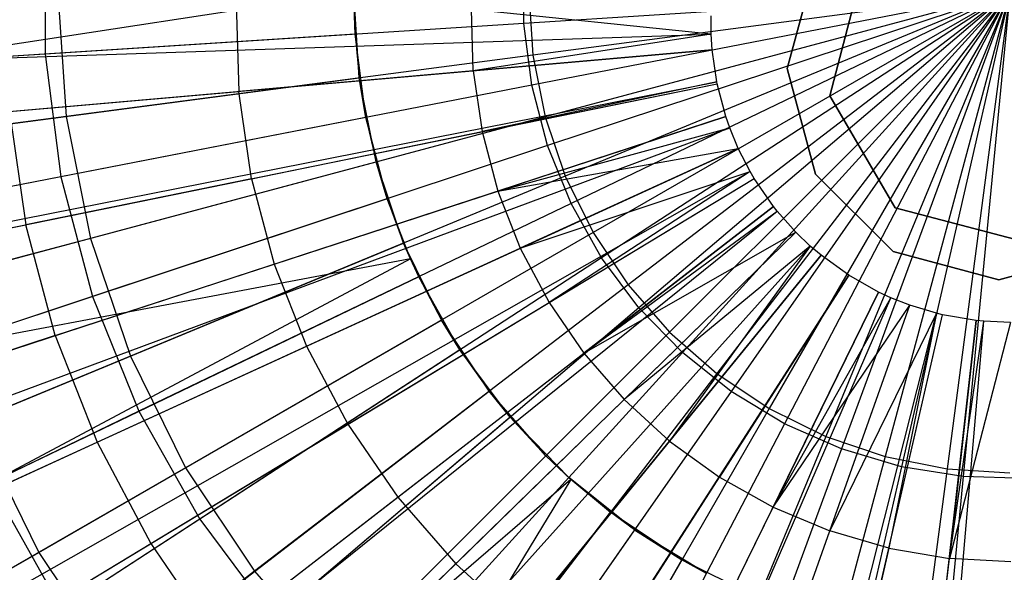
# Model space of a CAD drawing. Extents: x 0.2 to 40.1, y -6.7 to 6.7.
# Tile 9 of 256: x 1.968 to 2.558, y -3.728 to -3.396. Entities that reach past the tile are written whole.
import ezdxf

# ---------------------------------------------------------------- set-up
doc = ezdxf.new("R2010")
doc.units = 0
doc.header["$MEASUREMENT"] = 0
doc.layers.get('0').update_dxf_attribs({"color": 13, "linetype": 'CONTINUOUS'})

# ---------------------------------------------------------------- blocks, each defined once
blk = doc.blocks.new('SNOWBALL_XIV_PM3_STL')
at = {"color": 0}
for p, q in [((1.98329, -3.34237, 4.85734), (1.98329, -3.41662, 4.85734)), ((1.98329, -3.34237, 4.85734), (1.98329, -3.41662, 4.85734)), ((2.27022, -3.3982, 4.80327), (2.27022, -3.36079, 4.80327)), ((2.27022, -3.3982, 4.80327), (2.27022, -3.36079, 4.80327)), ((2.44518, -3.36181, 50.87138), (2.4282, -3.4252, 50.87138)), ((2.4282, -3.4252, 50.91075), (2.44518, -3.36181, 50.91075)), ((2.4282, -3.4252, 50.91075), (2.44518, -3.36181, 50.91075)), ((2.44518, -3.36181, 50.87138), (2.4282, -3.4252, 50.87138)), ((2.4734, -3.36632, 9.42828), (2.45363, -3.4416, 9.42828)), ((2.45363, -3.4416, 51.57252), (2.4734, -3.36632, 51.57252)), ((2.4734, -3.36632, 9.42828), (2.45363, -3.4416, 9.42828)), ((2.45363, -3.4416, 51.57252), (2.4734, -3.36632, 51.57252)), ((2.16826, -3.37949, 9.47658), (1.88475, -3.42295, 9.41009)), ((2.16826, -3.37949, 9.47658), (1.88475, -3.42295, 9.41009)), ((1.99094, -3.37949, 4.924), (1.99582, -3.45398, 4.924)), ((1.99094, -3.37949, 4.924), (1.99582, -3.45398, 4.924)), ((2.16907, -3.4047, 9.47658), (2.16826, -3.37949, 9.47658)), ((2.16826, -3.37949, 9.41227), (2.16907, -3.4047, 9.47658)), ((2.17162, -3.43084, 9.41227), (2.16826, -3.37949, 9.41227)), ((2.16907, -3.4047, 9.47658), (2.16826, -3.37949, 9.47658)), ((2.16826, -3.37949, 9.41227), (2.16907, -3.4047, 9.47658)), ((2.17162, -3.43084, 9.41227), (2.16826, -3.37949, 9.41227)), ((2.56161, -3.37949, 4.78515), (2.27022, -3.3982, 4.80327)), ((2.56161, -3.37949, 4.78515), (2.27022, -3.3982, 4.80327)), ((2.27316, -3.37949, 4.8564), (2.27563, -3.41714, 4.8564)), ((2.27316, -3.37949, 4.8564), (2.27563, -3.41714, 4.8564)), ((2.56161, -3.37949, 4.78515), (2.275, -3.43531, 4.80327)), ((2.56161, -3.37949, 4.78515), (2.275, -3.43531, 4.80327)), ((2.56161, -3.37949, 4.82452), (2.27563, -3.41714, 4.8564)), ((2.56161, -3.37949, 4.82452), (2.27563, -3.41714, 4.8564)), ((2.56161, -3.37949, 4.82452), (2.28299, -3.45415, 4.8564)), ((2.56161, -3.37949, 4.82452), (2.28299, -3.45415, 4.8564)), ((2.56161, -3.37949, 4.78515), (2.28449, -3.47151, 4.80327)), ((2.56161, -3.37949, 4.78515), (2.28449, -3.47151, 4.80327)), ((2.56161, -3.37949, 4.82452), (2.29512, -3.48988, 4.8564)), ((2.56161, -3.37949, 4.82452), (2.29512, -3.48988, 4.8564)), ((2.56161, -3.37949, 4.78515), (2.29853, -3.50619, 4.80327)), ((2.56161, -3.37949, 4.78515), (2.29853, -3.50619, 4.80327)), ((2.56161, -3.37949, 4.82452), (2.31181, -3.52372, 4.8564)), ((2.56161, -3.37949, 4.82452), (2.31181, -3.52372, 4.8564)), ((2.56161, -3.37949, 4.78515), (2.31689, -3.53879, 4.80327)), ((2.56161, -3.37949, 4.78515), (2.31689, -3.53879, 4.80327)), ((2.56161, -3.37949, 4.82452), (2.33277, -3.55509, 4.8564)), ((2.56161, -3.37949, 4.82452), (2.33277, -3.55509, 4.8564)), ((2.56161, -3.37949, 4.78515), (2.33927, -3.56878, 4.80327)), ((2.56161, -3.37949, 4.78515), (2.33927, -3.56878, 4.80327)), ((2.56161, -3.37949, 4.82452), (2.35765, -3.58346, 4.8564)), ((2.56161, -3.37949, 4.82452), (2.35765, -3.58346, 4.8564)), ((2.56161, -3.37949, 4.78515), (2.3653, -3.59565, 4.80327)), ((2.56161, -3.37949, 4.78515), (2.3653, -3.59565, 4.80327)), ((2.56161, -3.37949, 4.82452), (2.38602, -3.60834, 4.8564)), ((2.56161, -3.37949, 4.82452), (2.38602, -3.60834, 4.8564)), ((2.56161, -3.37949, 4.78515), (2.39456, -3.61898, 4.80327)), ((2.56161, -3.37949, 4.78515), (2.39456, -3.61898, 4.80327)), ((2.56161, -3.37949, 4.82452), (2.41739, -3.6293, 4.8564)), ((2.56161, -3.37949, 4.82452), (2.41739, -3.6293, 4.8564)), ((2.56161, -3.37949, 4.78515), (2.42655, -3.63838, 4.80327)), ((2.56161, -3.37949, 4.78515), (2.42655, -3.63838, 4.80327)), ((2.56161, -3.37949, 4.82452), (2.45123, -3.64599, 4.8564)), ((2.56161, -3.37949, 4.82452), (2.45123, -3.64599, 4.8564)), ((2.56161, -3.37949, 4.78515), (2.46077, -3.65352, 4.80327)), ((2.56161, -3.37949, 4.78515), (2.46077, -3.65352, 4.80327)), ((2.56161, -3.37949, 4.82452), (2.48696, -3.65812, 4.8564)), ((2.56161, -3.37949, 4.82452), (2.48696, -3.65812, 4.8564)), ((2.56161, -3.37949, 4.78515), (2.49664, -3.66417, 4.80327)), ((2.56161, -3.37949, 4.78515), (2.49664, -3.66417, 4.80327)), ((2.56161, -3.37949, 4.82452), (2.52396, -3.66548, 4.8564)), ((2.56161, -3.37949, 4.82452), (2.52396, -3.66548, 4.8564)), ((2.56161, -3.37949, 4.78515), (2.53357, -3.67014, 4.80327)), ((2.56161, -3.37949, 4.78515), (2.53357, -3.67014, 4.80327)), ((2.09783, -3.38601, 9.51959), (2.09943, -3.43896, 9.51959)), ((2.09783, -3.38601, 9.51959), (2.09943, -3.43896, 9.51959)), ((2.23995, -3.42665, 9.5538), (2.23884, -3.3898, 9.5538)), ((2.23995, -3.42665, 9.5538), (2.23884, -3.3898, 9.5538)), ((2.38258, -3.40455, 9.58026), (2.23884, -3.3898, 9.5538)), ((2.38258, -3.40455, 9.58026), (2.23884, -3.3898, 9.5538)), ((2.38258, -3.40455, 9.58026), (2.38254, -3.39366, 9.58026)), ((2.38258, -3.40455, 9.58026), (2.38254, -3.39366, 9.58026)), ((2.27022, -3.3982, 4.80327), (1.98329, -3.41662, 4.85734)), ((2.27022, -3.3982, 4.80327), (1.98329, -3.41662, 4.85734)), ((2.275, -3.43531, 4.80327), (2.27022, -3.3982, 4.80327)), ((2.275, -3.43531, 4.80327), (2.27022, -3.3982, 4.80327)), ((1.67629, -3.42851, 9.36372), (2.38258, -3.40455, 9.58026)), ((1.67629, -3.42851, 9.36372), (2.38258, -3.40455, 9.58026)), ((2.16907, -3.4047, 9.47658), (1.88475, -3.42295, 9.41009)), ((2.16907, -3.4047, 9.47658), (1.88475, -3.42295, 9.41009)), ((2.17551, -3.45469, 9.47658), (2.16907, -3.4047, 9.47658)), ((2.16907, -3.4047, 9.47658), (2.17162, -3.43084, 9.41227)), ((2.17551, -3.45469, 9.47658), (2.16907, -3.4047, 9.47658)), ((2.16907, -3.4047, 9.47658), (2.17162, -3.43084, 9.41227)), ((2.38258, -3.40455, 9.58026), (2.23995, -3.42665, 9.5538)), ((2.38258, -3.40455, 9.58026), (2.23995, -3.42665, 9.5538)), ((2.38316, -3.41411, 9.58026), (2.38258, -3.40455, 9.58026)), ((2.38316, -3.41411, 9.58026), (2.38258, -3.40455, 9.58026)), ((1.67916, -3.47577, 9.36372), (2.38316, -3.41411, 9.58026)), ((1.67916, -3.47577, 9.36372), (2.38316, -3.41411, 9.58026)), ((1.98329, -3.41662, 4.85734), (1.70523, -3.43448, 4.94654)), ((1.98329, -3.41662, 4.85734), (1.70523, -3.43448, 4.94654)), ((1.98329, -3.41662, 4.85734), (1.99278, -3.49027, 4.85734)), ((1.98329, -3.41662, 4.85734), (1.99278, -3.49027, 4.85734)), ((2.27563, -3.41714, 4.8564), (1.99582, -3.45398, 4.924)), ((2.27563, -3.41714, 4.8564), (1.99582, -3.45398, 4.924)), ((2.38316, -3.41411, 9.58026), (2.23995, -3.42665, 9.5538)), ((2.38316, -3.41411, 9.58026), (2.23995, -3.42665, 9.5538)), ((2.27563, -3.41714, 4.8564), (2.28299, -3.45415, 4.8564)), ((2.27563, -3.41714, 4.8564), (2.28299, -3.45415, 4.8564)), ((2.38587, -3.43319, 9.58026), (2.38316, -3.41411, 9.58026)), ((2.38587, -3.43319, 9.58026), (2.38316, -3.41411, 9.58026)), ((2.23995, -3.42665, 9.5538), (2.09943, -3.43896, 9.51959)), ((2.23995, -3.42665, 9.5538), (2.09943, -3.43896, 9.51959)), ((2.23995, -3.42665, 9.5538), (2.24526, -3.46313, 9.5538)), ((2.23995, -3.42665, 9.5538), (2.24526, -3.46313, 9.5538)), ((2.4282, -3.4252, 50.87138), (2.44518, -3.48858, 50.87138)), ((2.44518, -3.48858, 50.91075), (2.4282, -3.4252, 50.91075)), ((2.4282, -3.4252, 50.91075), (2.4282, -3.4252, 50.87138)), ((2.4282, -3.4252, 50.91075), (2.4282, -3.4252, 50.87138)), ((2.44518, -3.48858, 50.91075), (2.4282, -3.4252, 50.91075)), ((2.4282, -3.4252, 50.87138), (2.44518, -3.48858, 50.87138)), ((1.69258, -3.57014, 9.36372), (2.38587, -3.43319, 9.58026)), ((1.69258, -3.57014, 9.36372), (2.38587, -3.43319, 9.58026)), ((1.69373, -3.57586, 9.36372), (2.38611, -3.43435, 9.58026)), ((1.69373, -3.57586, 9.36372), (2.38611, -3.43435, 9.58026)), ((1.8952, -3.46723, 9.33175), (2.17162, -3.43084, 9.41227)), ((1.8952, -3.46723, 9.33175), (2.17162, -3.43084, 9.41227)), ((2.275, -3.43531, 4.80327), (1.99278, -3.49027, 4.85734)), ((2.275, -3.43531, 4.80327), (1.99278, -3.49027, 4.85734)), ((2.18166, -3.4813, 9.41227), (2.17162, -3.43084, 9.41227)), ((2.17551, -3.45469, 9.47658), (2.17162, -3.43084, 9.41227)), ((2.18166, -3.4813, 9.41227), (2.17162, -3.43084, 9.41227)), ((2.17551, -3.45469, 9.47658), (2.17162, -3.43084, 9.41227)), ((2.38587, -3.43319, 9.58026), (2.24526, -3.46313, 9.5538)), ((2.38587, -3.43319, 9.58026), (2.24526, -3.46313, 9.5538)), ((2.24526, -3.46313, 9.5538), (2.38611, -3.43435, 9.58026)), ((2.24526, -3.46313, 9.5538), (2.38611, -3.43435, 9.58026)), ((2.28449, -3.47151, 4.80327), (2.275, -3.43531, 4.80327)), ((2.28449, -3.47151, 4.80327), (2.275, -3.43531, 4.80327)), ((2.38611, -3.43435, 9.58026), (2.38587, -3.43319, 9.58026)), ((2.38611, -3.43435, 9.58026), (2.38587, -3.43319, 9.58026)), ((2.39134, -3.45412, 9.58026), (2.38611, -3.43435, 9.58026)), ((2.39134, -3.45412, 9.58026), (2.38611, -3.43435, 9.58026)), ((1.96189, -3.45101, 9.47775), (2.09943, -3.43896, 9.51959)), ((1.96189, -3.45101, 9.47775), (2.09943, -3.43896, 9.51959)), ((2.10706, -3.49138, 9.51959), (2.09943, -3.43896, 9.51959)), ((2.10706, -3.49138, 9.51959), (2.09943, -3.43896, 9.51959)), ((2.45363, -3.4416, 9.42828), (2.49289, -3.50882, 9.42828)), ((2.49289, -3.50882, 51.57252), (2.45363, -3.4416, 51.57252)), ((2.45363, -3.4416, 51.57252), (2.45363, -3.4416, 9.42828)), ((2.45363, -3.4416, 51.57252), (2.45363, -3.4416, 9.42828)), ((2.45363, -3.4416, 9.42828), (2.49289, -3.50882, 9.42828)), ((2.49289, -3.50882, 51.57252), (2.45363, -3.4416, 51.57252)), ((1.96189, -3.45101, 9.47775), (1.97179, -3.51903, 9.47775)), ((1.96189, -3.45101, 9.47775), (1.97179, -3.51903, 9.47775)), ((1.71961, -3.67364, 9.36372), (2.39134, -3.45412, 9.58026)), ((1.71961, -3.67364, 9.36372), (2.39134, -3.45412, 9.58026)), ((1.99582, -3.45398, 4.924), (1.72656, -3.48943, 5.02626)), ((1.99582, -3.45398, 4.924), (1.72656, -3.48943, 5.02626)), ((2.17551, -3.45469, 9.47658), (1.89586, -3.50915, 9.41009)), ((2.17551, -3.45469, 9.47658), (1.89586, -3.50915, 9.41009)), ((1.99582, -3.45398, 4.924), (2.01039, -3.5272, 4.924)), ((1.99582, -3.45398, 4.924), (2.01039, -3.5272, 4.924)), ((2.28299, -3.45415, 4.8564), (2.01039, -3.5272, 4.924)), ((2.28299, -3.45415, 4.8564), (2.01039, -3.5272, 4.924)), ((2.1883, -3.50344, 9.47658), (2.17551, -3.45469, 9.47658)), ((2.17551, -3.45469, 9.47658), (2.18166, -3.4813, 9.41227)), ((2.17551, -3.45469, 9.47658), (2.18166, -3.4813, 9.41227)), ((2.1883, -3.50344, 9.47658), (2.17551, -3.45469, 9.47658)), ((2.39134, -3.45412, 9.58026), (2.25469, -3.49877, 9.5538)), ((2.39134, -3.45412, 9.58026), (2.25469, -3.49877, 9.5538)), ((2.28299, -3.45415, 4.8564), (2.29512, -3.48988, 4.8564)), ((2.28299, -3.45415, 4.8564), (2.29512, -3.48988, 4.8564)), ((2.39372, -3.46093, 9.58026), (2.39134, -3.45412, 9.58026)), ((2.39372, -3.46093, 9.58026), (2.39134, -3.45412, 9.58026)), ((1.73137, -3.70732, 9.36372), (2.39372, -3.46093, 9.58026)), ((1.73137, -3.70732, 9.36372), (2.39372, -3.46093, 9.58026)), ((2.10706, -3.49138, 9.51959), (2.24526, -3.46313, 9.5538)), ((2.10706, -3.49138, 9.51959), (2.24526, -3.46313, 9.5538)), ((2.24526, -3.46313, 9.5538), (2.25469, -3.49877, 9.5538)), ((2.24526, -3.46313, 9.5538), (2.25469, -3.49877, 9.5538)), ((2.25469, -3.49877, 9.5538), (2.39372, -3.46093, 9.58026)), ((2.25469, -3.49877, 9.5538), (2.39372, -3.46093, 9.58026)), ((2.39879, -3.47316, 9.58026), (2.39372, -3.46093, 9.58026)), ((2.39879, -3.47316, 9.58026), (2.39372, -3.46093, 9.58026)), ((1.75646, -3.76782, 9.36372), (2.39879, -3.47316, 9.58026)), ((1.75646, -3.76782, 9.36372), (2.39879, -3.47316, 9.58026)), ((2.28449, -3.47151, 4.80327), (2.01162, -3.5621, 4.85734)), ((2.28449, -3.47151, 4.80327), (2.01162, -3.5621, 4.85734)), ((2.25469, -3.49877, 9.5538), (2.39879, -3.47316, 9.58026)), ((2.25469, -3.49877, 9.5538), (2.39879, -3.47316, 9.58026)), ((2.39879, -3.47316, 9.58026), (2.26813, -3.5331, 9.5538)), ((2.39879, -3.47316, 9.58026), (2.26813, -3.5331, 9.5538)), ((2.29853, -3.50619, 4.80327), (2.28449, -3.47151, 4.80327)), ((2.29853, -3.50619, 4.80327), (2.28449, -3.47151, 4.80327)), ((2.40591, -3.48705, 9.58026), (2.39879, -3.47316, 9.58026)), ((2.40591, -3.48705, 9.58026), (2.39879, -3.47316, 9.58026)), ((1.91235, -3.55346, 9.33175), (2.18166, -3.4813, 9.41227)), ((1.91235, -3.55346, 9.33175), (2.18166, -3.4813, 9.41227)), ((2.1982, -3.53002, 9.41227), (2.18166, -3.4813, 9.41227)), ((2.1883, -3.50344, 9.47658), (2.18166, -3.4813, 9.41227)), ((2.1883, -3.50344, 9.47658), (2.18166, -3.4813, 9.41227)), ((2.1982, -3.53002, 9.41227), (2.18166, -3.4813, 9.41227)), ((1.79166, -3.8365, 9.36372), (2.40591, -3.48705, 9.58026)), ((1.79166, -3.8365, 9.36372), (2.40591, -3.48705, 9.58026)), ((2.26813, -3.5331, 9.5538), (2.40591, -3.48705, 9.58026)), ((2.26813, -3.5331, 9.5538), (2.40591, -3.48705, 9.58026)), ((2.40591, -3.48705, 9.58026), (2.28539, -3.56568, 9.5538)), ((2.40591, -3.48705, 9.58026), (2.28539, -3.56568, 9.5538)), ((2.40837, -3.49124, 9.58026), (2.40591, -3.48705, 9.58026)), ((2.40837, -3.49124, 9.58026), (2.40591, -3.48705, 9.58026)), ((1.99278, -3.49027, 4.85734), (1.71929, -3.54354, 4.94654)), ((1.99278, -3.49027, 4.85734), (1.71929, -3.54354, 4.94654)), ((1.80381, -3.8572, 9.36372), (2.40837, -3.49124, 9.58026)), ((1.80381, -3.8572, 9.36372), (2.40837, -3.49124, 9.58026)), ((2.10706, -3.49138, 9.51959), (1.97179, -3.51903, 9.47775)), ((2.10706, -3.49138, 9.51959), (1.97179, -3.51903, 9.47775)), ((1.99278, -3.49027, 4.85734), (2.01162, -3.5621, 4.85734)), ((1.99278, -3.49027, 4.85734), (2.01162, -3.5621, 4.85734)), ((2.29512, -3.48988, 4.8564), (2.03438, -3.59788, 4.924)), ((2.29512, -3.48988, 4.8564), (2.03438, -3.59788, 4.924)), ((2.10706, -3.49138, 9.51959), (2.12061, -3.54259, 9.51959)), ((2.10706, -3.49138, 9.51959), (2.12061, -3.54259, 9.51959)), ((2.28539, -3.56568, 9.5538), (2.40837, -3.49124, 9.58026)), ((2.28539, -3.56568, 9.5538), (2.40837, -3.49124, 9.58026)), ((2.29512, -3.48988, 4.8564), (2.31181, -3.52372, 4.8564)), ((2.29512, -3.48988, 4.8564), (2.31181, -3.52372, 4.8564)), ((2.41994, -3.5081, 9.58026), (2.40837, -3.49124, 9.58026)), ((2.41994, -3.5081, 9.58026), (2.40837, -3.49124, 9.58026)), ((2.44518, -3.48858, 50.87138), (2.49158, -3.53498, 50.87138)), ((2.49158, -3.53498, 50.91075), (2.44518, -3.48858, 50.91075)), ((2.44518, -3.48858, 50.91075), (2.44518, -3.48858, 50.87138)), ((2.44518, -3.48858, 50.91075), (2.44518, -3.48858, 50.87138)), ((2.49158, -3.53498, 50.91075), (2.44518, -3.48858, 50.91075)), ((2.44518, -3.48858, 50.87138), (2.49158, -3.53498, 50.87138)), ((2.12061, -3.54259, 9.51959), (2.25469, -3.49877, 9.5538)), ((2.12061, -3.54259, 9.51959), (2.25469, -3.49877, 9.5538)), ((2.25469, -3.49877, 9.5538), (2.26813, -3.5331, 9.5538)), ((2.25469, -3.49877, 9.5538), (2.26813, -3.5331, 9.5538)), ((2.1883, -3.50344, 9.47658), (1.91791, -3.59322, 9.41009)), ((2.1883, -3.50344, 9.47658), (1.91791, -3.59322, 9.41009)), ((2.29853, -3.50619, 4.80327), (2.03949, -3.63094, 4.85734)), ((2.29853, -3.50619, 4.80327), (2.03949, -3.63094, 4.85734)), ((2.20227, -3.53949, 9.47658), (2.1883, -3.50344, 9.47658)), ((2.1883, -3.50344, 9.47658), (2.1982, -3.53002, 9.41227)), ((2.20227, -3.53949, 9.47658), (2.1883, -3.50344, 9.47658)), ((2.1883, -3.50344, 9.47658), (2.1982, -3.53002, 9.41227)), ((2.31689, -3.53879, 4.80327), (2.29853, -3.50619, 4.80327)), ((2.31689, -3.53879, 4.80327), (2.29853, -3.50619, 4.80327)), ((1.86104, -3.94059, 9.36372), (2.41994, -3.5081, 9.58026)), ((1.86104, -3.94059, 9.36372), (2.41994, -3.5081, 9.58026)), ((1.8719, -3.95433, 9.36372), (2.42214, -3.51088, 9.58026)), ((1.8719, -3.95433, 9.36372), (2.42214, -3.51088, 9.58026)), ((2.41994, -3.5081, 9.58026), (2.30625, -3.59608, 9.5538)), ((2.41994, -3.5081, 9.58026), (2.30625, -3.59608, 9.5538)), ((2.30625, -3.59608, 9.5538), (2.42214, -3.51088, 9.58026)), ((2.30625, -3.59608, 9.5538), (2.42214, -3.51088, 9.58026)), ((2.42214, -3.51088, 9.58026), (2.41994, -3.5081, 9.58026)), ((2.42214, -3.51088, 9.58026), (2.41994, -3.5081, 9.58026)), ((2.43336, -3.52354, 9.58026), (2.42214, -3.51088, 9.58026)), ((2.43336, -3.52354, 9.58026), (2.42214, -3.51088, 9.58026)), ((2.49289, -3.50882, 9.42828), (2.56818, -3.52859, 9.42828)), ((2.56818, -3.52859, 51.57252), (2.49289, -3.50882, 51.57252)), ((2.49289, -3.50882, 51.57252), (2.49289, -3.50882, 9.42828)), ((2.49289, -3.50882, 51.57252), (2.49289, -3.50882, 9.42828)), ((2.49289, -3.50882, 9.42828), (2.56818, -3.52859, 9.42828)), ((2.56818, -3.52859, 51.57252), (2.49289, -3.50882, 51.57252)), ((1.83924, -3.54612, 9.42828), (1.97179, -3.51903, 9.47775)), ((1.83924, -3.54612, 9.42828), (1.97179, -3.51903, 9.47775)), ((1.9274, -4.01691, 9.36372), (2.43336, -3.52354, 9.58026)), ((1.9274, -4.01691, 9.36372), (2.43336, -3.52354, 9.58026)), ((1.98938, -3.58548, 9.47775), (1.97179, -3.51903, 9.47775)), ((1.98938, -3.58548, 9.47775), (1.97179, -3.51903, 9.47775)), ((2.31181, -3.52372, 4.8564), (2.0674, -3.66483, 4.924)), ((2.31181, -3.52372, 4.8564), (2.0674, -3.66483, 4.924)), ((2.30625, -3.59608, 9.5538), (2.43336, -3.52354, 9.58026)), ((2.30625, -3.59608, 9.5538), (2.43336, -3.52354, 9.58026)), ((2.31181, -3.52372, 4.8564), (2.33277, -3.55509, 4.8564)), ((2.31181, -3.52372, 4.8564), (2.33277, -3.55509, 4.8564)), ((2.33044, -3.6239, 9.5538), (2.43336, -3.52354, 9.58026)), ((2.33044, -3.6239, 9.5538), (2.43336, -3.52354, 9.58026)), ((2.44197, -3.5318, 9.58026), (2.43336, -3.52354, 9.58026)), ((2.44197, -3.5318, 9.58026), (2.43336, -3.52354, 9.58026)), ((2.01039, -3.5272, 4.924), (1.74805, -3.59749, 5.02626)), ((2.01039, -3.5272, 4.924), (1.74805, -3.59749, 5.02626)), ((2.01039, -3.5272, 4.924), (2.03438, -3.59788, 4.924)), ((2.01039, -3.5272, 4.924), (2.03438, -3.59788, 4.924)), ((1.94061, -3.63672, 9.33175), (2.1982, -3.53002, 9.41227)), ((1.94061, -3.63672, 9.33175), (2.1982, -3.53002, 9.41227)), ((1.96999, -4.05777, 9.36372), (2.44197, -3.5318, 9.58026)), ((1.96999, -4.05777, 9.36372), (2.44197, -3.5318, 9.58026)), ((2.13991, -3.59192, 9.51959), (2.26813, -3.5331, 9.5538)), ((2.13991, -3.59192, 9.51959), (2.26813, -3.5331, 9.5538)), ((2.22096, -3.57617, 9.41227), (2.1982, -3.53002, 9.41227)), ((2.20721, -3.55016, 9.47658), (2.1982, -3.53002, 9.41227)), ((2.22096, -3.57617, 9.41227), (2.1982, -3.53002, 9.41227)), ((2.20227, -3.53949, 9.47658), (2.1982, -3.53002, 9.41227)), ((2.20227, -3.53949, 9.47658), (2.1982, -3.53002, 9.41227)), ((2.20721, -3.55016, 9.47658), (2.1982, -3.53002, 9.41227)), ((2.26813, -3.5331, 9.5538), (2.28539, -3.56568, 9.5538)), ((2.26813, -3.5331, 9.5538), (2.28539, -3.56568, 9.5538)), ((2.44197, -3.5318, 9.58026), (2.33044, -3.6239, 9.5538)), ((2.44197, -3.5318, 9.58026), (2.33044, -3.6239, 9.5538)), ((2.44197, -3.5318, 9.58026), (2.35764, -3.64878, 9.5538)), ((2.44197, -3.5318, 9.58026), (2.35764, -3.64878, 9.5538)), ((2.44845, -3.53734, 9.58026), (2.44197, -3.5318, 9.58026)), ((2.44845, -3.53734, 9.58026), (2.44197, -3.5318, 9.58026)), ((2.49158, -3.53498, 50.87138), (2.55497, -3.55197, 50.87138)), ((2.55497, -3.55197, 50.91075), (2.49158, -3.53498, 50.91075)), ((2.49158, -3.53498, 50.91075), (2.49158, -3.53498, 50.87138)), ((2.49158, -3.53498, 50.91075), (2.49158, -3.53498, 50.87138)), ((2.55497, -3.55197, 50.91075), (2.49158, -3.53498, 50.91075)), ((2.49158, -3.53498, 50.87138), (2.55497, -3.55197, 50.87138)), ((2.55497, -3.55197, 50.87138), (2.61836, -3.53498, 50.87138)), ((2.61836, -3.53498, 50.91075), (2.55497, -3.55197, 50.91075)), ((2.61836, -3.53498, 50.91075), (2.55497, -3.55197, 50.91075)), ((2.55497, -3.55197, 50.87138), (2.61836, -3.53498, 50.87138)), ((2.20227, -3.53949, 9.47658), (1.91791, -3.59322, 9.41009)), ((2.20227, -3.53949, 9.47658), (1.91791, -3.59322, 9.41009)), ((2.20227, -3.53949, 9.47658), (1.95052, -3.67378, 9.41009)), ((2.20227, -3.53949, 9.47658), (1.95052, -3.67378, 9.41009)), ((2.00203, -4.08518, 9.36372), (2.44845, -3.53734, 9.58026)), ((2.00203, -4.08518, 9.36372), (2.44845, -3.53734, 9.58026)), ((2.31689, -3.53879, 4.80327), (2.07593, -3.69564, 4.85734)), ((2.31689, -3.53879, 4.80327), (2.07593, -3.69564, 4.85734)), ((2.20721, -3.55016, 9.47658), (2.20227, -3.53949, 9.47658)), ((2.20721, -3.55016, 9.47658), (2.20227, -3.53949, 9.47658)), ((2.33927, -3.56878, 4.80327), (2.31689, -3.53879, 4.80327)), ((2.33927, -3.56878, 4.80327), (2.31689, -3.53879, 4.80327)), ((2.44845, -3.53734, 9.58026), (2.35764, -3.64878, 9.5538)), ((2.44845, -3.53734, 9.58026), (2.35764, -3.64878, 9.5538)), ((2.46502, -3.54933, 9.58026), (2.44845, -3.53734, 9.58026)), ((2.46502, -3.54933, 9.58026), (2.44845, -3.53734, 9.58026)), ((1.98938, -3.58548, 9.47775), (2.12061, -3.54259, 9.51959)), ((1.98938, -3.58548, 9.47775), (2.12061, -3.54259, 9.51959)), ((2.12061, -3.54259, 9.51959), (2.13991, -3.59192, 9.51959)), ((2.12061, -3.54259, 9.51959), (2.13991, -3.59192, 9.51959)), ((2.20721, -3.55016, 9.47658), (1.95052, -3.67378, 9.41009)), ((2.20721, -3.55016, 9.47658), (1.95052, -3.67378, 9.41009)), ((2.08341, -4.14414, 9.36372), (2.46502, -3.54933, 9.58026)), ((2.08341, -4.14414, 9.36372), (2.46502, -3.54933, 9.58026)), ((2.23195, -3.59408, 9.47658), (2.20721, -3.55016, 9.47658)), ((2.20721, -3.55016, 9.47658), (2.22096, -3.57617, 9.41227)), ((2.20721, -3.55016, 9.47658), (2.22096, -3.57617, 9.41227)), ((2.23195, -3.59408, 9.47658), (2.20721, -3.55016, 9.47658)), ((2.46502, -3.54933, 9.58026), (2.3875, -3.6704, 9.5538)), ((2.46502, -3.54933, 9.58026), (2.3875, -3.6704, 9.5538)), ((2.48285, -3.55936, 9.58026), (2.46502, -3.54933, 9.58026)), ((2.48285, -3.55936, 9.58026), (2.46502, -3.54933, 9.58026)), ((2.55497, -3.55197, 50.91075), (2.55497, -3.55197, 50.87138)), ((2.55497, -3.55197, 50.91075), (2.55497, -3.55197, 50.87138)), ((2.33277, -3.55509, 4.8564), (2.10887, -3.7269, 4.924)), ((2.33277, -3.55509, 4.8564), (2.10887, -3.7269, 4.924)), ((2.33277, -3.55509, 4.8564), (2.35765, -3.58346, 4.8564)), ((2.33277, -3.55509, 4.8564), (2.35765, -3.58346, 4.8564)), ((2.01162, -3.5621, 4.85734), (1.74719, -3.6499, 4.94654)), ((2.01162, -3.5621, 4.85734), (1.74719, -3.6499, 4.94654)), ((2.01162, -3.5621, 4.85734), (2.03949, -3.63094, 4.85734)), ((2.01162, -3.5621, 4.85734), (2.03949, -3.63094, 4.85734)), ((2.17211, -4.19407, 9.36372), (2.48285, -3.55936, 9.58026)), ((2.17211, -4.19407, 9.36372), (2.48285, -3.55936, 9.58026)), ((2.20922, -4.21119, 9.36372), (2.49035, -3.56282, 9.58026)), ((2.20922, -4.21119, 9.36372), (2.49035, -3.56282, 9.58026)), ((2.48285, -3.55936, 9.58026), (2.41964, -3.68848, 9.5538)), ((2.48285, -3.55936, 9.58026), (2.41964, -3.68848, 9.5538)), ((2.41964, -3.68848, 9.5538), (2.49035, -3.56282, 9.58026)), ((2.41964, -3.68848, 9.5538), (2.49035, -3.56282, 9.58026)), ((2.49035, -3.56282, 9.58026), (2.48285, -3.55936, 9.58026)), ((2.49035, -3.56282, 9.58026), (2.48285, -3.55936, 9.58026)), ((2.5017, -3.56729, 9.58026), (2.49035, -3.56282, 9.58026)), ((2.5017, -3.56729, 9.58026), (2.49035, -3.56282, 9.58026)), ((2.33927, -3.56878, 4.80327), (2.12034, -3.75515, 4.85734)), ((2.33927, -3.56878, 4.80327), (2.12034, -3.75515, 4.85734)), ((2.16471, -3.63873, 9.51959), (2.28539, -3.56568, 9.5538)), ((2.16471, -3.63873, 9.51959), (2.28539, -3.56568, 9.5538)), ((2.26534, -4.23329, 9.36372), (2.5017, -3.56729, 9.58026)), ((2.26534, -4.23329, 9.36372), (2.5017, -3.56729, 9.58026)), ((2.28539, -3.56568, 9.5538), (2.30625, -3.59608, 9.5538)), ((2.28539, -3.56568, 9.5538), (2.30625, -3.59608, 9.5538)), ((2.3653, -3.59565, 4.80327), (2.33927, -3.56878, 4.80327)), ((2.3653, -3.59565, 4.80327), (2.33927, -3.56878, 4.80327)), ((2.41964, -3.68848, 9.5538), (2.5017, -3.56729, 9.58026)), ((2.41964, -3.68848, 9.5538), (2.5017, -3.56729, 9.58026)), ((2.45362, -3.70277, 9.5538), (2.5017, -3.56729, 9.58026)), ((2.45362, -3.70277, 9.5538), (2.5017, -3.56729, 9.58026)), ((2.51764, -3.57213, 9.58026), (2.5017, -3.56729, 9.58026)), ((2.51764, -3.57213, 9.58026), (2.5017, -3.56729, 9.58026)), ((1.9795, -3.71558, 9.33175), (2.22096, -3.57617, 9.41227)), ((1.9795, -3.71558, 9.33175), (2.22096, -3.57617, 9.41227)), ((2.24954, -3.61895, 9.41227), (2.22096, -3.57617, 9.41227)), ((2.23195, -3.59408, 9.47658), (2.22096, -3.57617, 9.41227)), ((2.23195, -3.59408, 9.47658), (2.22096, -3.57617, 9.41227)), ((2.24954, -3.61895, 9.41227), (2.22096, -3.57617, 9.41227)), ((2.34415, -4.25719, 9.36372), (2.51764, -3.57213, 9.58026)), ((2.34415, -4.25719, 9.36372), (2.51764, -3.57213, 9.58026)), ((2.36244, -4.26162, 9.36372), (2.52133, -3.57302, 9.58026)), ((2.36244, -4.26162, 9.36372), (2.52133, -3.57302, 9.58026)), ((2.51764, -3.57213, 9.58026), (2.45362, -3.70277, 9.5538)), ((2.51764, -3.57213, 9.58026), (2.45362, -3.70277, 9.5538)), ((2.46213, -4.2787, 9.36372), (2.54149, -3.57647, 9.58026)), ((2.46213, -4.2787, 9.36372), (2.54149, -3.57647, 9.58026)), ((2.48472, -4.28096, 9.36372), (2.54606, -3.57693, 9.58026)), ((2.48472, -4.28096, 9.36372), (2.54606, -3.57693, 9.58026)), ((2.51764, -3.57213, 9.58026), (2.48901, -3.7131, 9.5538)), ((2.51764, -3.57213, 9.58026), (2.48901, -3.7131, 9.5538)), ((2.48901, -3.7131, 9.5538), (2.52133, -3.57302, 9.58026)), ((2.48901, -3.7131, 9.5538), (2.52133, -3.57302, 9.58026)), ((2.52133, -3.57302, 9.58026), (2.51764, -3.57213, 9.58026)), ((2.52133, -3.57302, 9.58026), (2.51764, -3.57213, 9.58026)), ((2.54149, -3.57647, 9.58026), (2.52133, -3.57302, 9.58026)), ((2.54149, -3.57647, 9.58026), (2.52133, -3.57302, 9.58026)), ((2.54149, -3.57647, 9.58026), (2.52535, -3.71932, 9.5538)), ((2.54149, -3.57647, 9.58026), (2.52535, -3.71932, 9.5538)), ((2.52535, -3.71932, 9.5538), (2.54606, -3.57693, 9.58026)), ((2.52535, -3.71932, 9.5538), (2.54606, -3.57693, 9.58026)), ((2.54606, -3.57693, 9.58026), (2.54149, -3.57647, 9.58026)), ((2.54606, -3.57693, 9.58026), (2.54149, -3.57647, 9.58026)), ((2.56192, -3.57761, 9.58026), (2.54606, -3.57693, 9.58026)), ((2.56192, -3.57761, 9.58026), (2.54606, -3.57693, 9.58026)), ((2.56192, -3.57761, 9.58026), (2.52535, -3.71932, 9.5538)), ((2.56192, -3.57761, 9.58026), (2.52535, -3.71932, 9.5538)), ((1.98938, -3.58548, 9.47775), (1.86078, -3.6275, 9.42828)), ((1.98938, -3.58548, 9.47775), (1.86078, -3.6275, 9.42828)), ((1.98938, -3.58548, 9.47775), (2.01443, -3.64949, 9.47775)), ((1.98938, -3.58548, 9.47775), (2.01443, -3.64949, 9.47775)), ((2.35765, -3.58346, 4.8564), (2.15809, -3.78302, 4.924)), ((2.35765, -3.58346, 4.8564), (2.15809, -3.78302, 4.924)), ((2.35765, -3.58346, 4.8564), (2.38602, -3.60834, 4.8564)), ((2.35765, -3.58346, 4.8564), (2.38602, -3.60834, 4.8564)), ((2.23195, -3.59408, 9.47658), (1.99317, -3.74951, 9.41009)), ((2.23195, -3.59408, 9.47658), (1.99317, -3.74951, 9.41009)), ((2.01443, -3.64949, 9.47775), (2.13991, -3.59192, 9.51959)), ((2.01443, -3.64949, 9.47775), (2.13991, -3.59192, 9.51959)), ((2.13991, -3.59192, 9.51959), (2.16471, -3.63873, 9.51959)), ((2.13991, -3.59192, 9.51959), (2.16471, -3.63873, 9.51959)), ((2.26209, -3.63448, 9.47658), (2.23195, -3.59408, 9.47658)), ((2.23195, -3.59408, 9.47658), (2.24954, -3.61895, 9.41227)), ((2.23195, -3.59408, 9.47658), (2.24954, -3.61895, 9.41227)), ((2.26209, -3.63448, 9.47658), (2.23195, -3.59408, 9.47658)), ((2.03438, -3.59788, 4.924), (1.78346, -3.70181, 5.02626)), ((2.03438, -3.59788, 4.924), (1.78346, -3.70181, 5.02626)), ((2.03438, -3.59788, 4.924), (2.0674, -3.66483, 4.924)), ((2.03438, -3.59788, 4.924), (2.0674, -3.66483, 4.924)), ((2.3653, -3.59565, 4.80327), (2.172, -3.8085, 4.85734)), ((2.3653, -3.59565, 4.80327), (2.172, -3.8085, 4.85734)), ((2.19469, -3.68241, 9.51959), (2.30625, -3.59608, 9.5538)), ((2.19469, -3.68241, 9.51959), (2.30625, -3.59608, 9.5538)), ((2.30625, -3.59608, 9.5538), (2.33044, -3.6239, 9.5538)), ((2.30625, -3.59608, 9.5538), (2.33044, -3.6239, 9.5538)), ((2.39456, -3.61898, 4.80327), (2.3653, -3.59565, 4.80327)), ((2.39456, -3.61898, 4.80327), (2.3653, -3.59565, 4.80327)), ((2.38602, -3.60834, 4.8564), (2.21421, -3.83224, 4.924)), ((2.38602, -3.60834, 4.8564), (2.21421, -3.83224, 4.924)), ((2.38602, -3.60834, 4.8564), (2.41739, -3.6293, 4.8564)), ((2.38602, -3.60834, 4.8564), (2.41739, -3.6293, 4.8564)), ((2.02835, -3.78868, 9.33175), (2.24954, -3.61895, 9.41227)), ((2.02835, -3.78868, 9.33175), (2.24954, -3.61895, 9.41227)), ((2.22944, -3.72238, 9.51959), (2.33044, -3.6239, 9.5538)), ((2.22944, -3.72238, 9.51959), (2.33044, -3.6239, 9.5538)), ((2.39456, -3.61898, 4.80327), (2.23006, -3.8548, 4.85734)), ((2.39456, -3.61898, 4.80327), (2.23006, -3.8548, 4.85734)), ((2.28347, -3.65764, 9.41227), (2.24954, -3.61895, 9.41227)), ((2.26209, -3.63448, 9.47658), (2.24954, -3.61895, 9.41227)), ((2.28347, -3.65764, 9.41227), (2.24954, -3.61895, 9.41227)), ((2.26209, -3.63448, 9.47658), (2.24954, -3.61895, 9.41227)), ((2.35764, -3.64878, 9.5538), (2.33044, -3.6239, 9.5538)), ((2.35764, -3.64878, 9.5538), (2.33044, -3.6239, 9.5538)), ((2.42655, -3.63838, 4.80327), (2.39456, -3.61898, 4.80327)), ((2.42655, -3.63838, 4.80327), (2.39456, -3.61898, 4.80327)), ((2.41739, -3.6293, 4.8564), (2.27628, -3.87371, 4.924)), ((2.41739, -3.6293, 4.8564), (2.27628, -3.87371, 4.924)), ((2.41739, -3.6293, 4.8564), (2.45123, -3.64599, 4.8564)), ((2.41739, -3.6293, 4.8564), (2.45123, -3.64599, 4.8564)), ((2.03949, -3.63094, 4.85734), (1.78845, -3.75183, 4.94654)), ((2.03949, -3.63094, 4.85734), (1.78845, -3.75183, 4.94654)), ((2.03949, -3.63094, 4.85734), (2.07593, -3.69564, 4.85734)), ((2.03949, -3.63094, 4.85734), (2.07593, -3.69564, 4.85734)), ((2.26209, -3.63448, 9.47658), (2.04516, -3.81916, 9.41009)), ((2.26209, -3.63448, 9.47658), (2.04516, -3.81916, 9.41009)), ((2.29716, -3.67069, 9.47658), (2.26209, -3.63448, 9.47658)), ((2.26209, -3.63448, 9.47658), (2.28347, -3.65764, 9.41227)), ((2.26209, -3.63448, 9.47658), (2.28347, -3.65764, 9.41227)), ((2.29716, -3.67069, 9.47658), (2.26209, -3.63448, 9.47658)), ((1.94061, -3.63672, 9.33175), (1.9795, -3.71558, 9.33175)), ((1.94061, -3.63672, 9.33175), (1.9795, -3.71558, 9.33175)), ((2.04661, -3.71022, 9.47775), (2.16471, -3.63873, 9.51959)), ((2.04661, -3.71022, 9.47775), (2.16471, -3.63873, 9.51959)), ((2.16471, -3.63873, 9.51959), (2.19469, -3.68241, 9.51959)), ((2.16471, -3.63873, 9.51959), (2.19469, -3.68241, 9.51959)), ((2.42655, -3.63838, 4.80327), (2.29356, -3.89329, 4.85734)), ((2.42655, -3.63838, 4.80327), (2.29356, -3.89329, 4.85734)), ((2.46077, -3.65352, 4.80327), (2.42655, -3.63838, 4.80327)), ((2.46077, -3.65352, 4.80327), (2.42655, -3.63838, 4.80327)), ((2.45123, -3.64599, 4.8564), (2.34323, -3.90673, 4.924)), ((2.45123, -3.64599, 4.8564), (2.34323, -3.90673, 4.924)), ((2.45123, -3.64599, 4.8564), (2.48696, -3.65812, 4.8564)), ((2.45123, -3.64599, 4.8564), (2.48696, -3.65812, 4.8564)), ((1.89146, -3.7059, 9.42828), (2.01443, -3.64949, 9.47775)), ((1.89146, -3.7059, 9.42828), (2.01443, -3.64949, 9.47775)), ((2.01443, -3.64949, 9.47775), (2.04661, -3.71022, 9.47775)), ((2.01443, -3.64949, 9.47775), (2.04661, -3.71022, 9.47775)), ((2.35764, -3.64878, 9.5538), (2.26853, -3.75814, 9.51959)), ((2.35764, -3.64878, 9.5538), (2.26853, -3.75814, 9.51959)), ((2.35764, -3.64878, 9.5538), (2.3875, -3.6704, 9.5538)), ((2.35764, -3.64878, 9.5538), (2.3875, -3.6704, 9.5538)), ((2.46077, -3.65352, 4.80327), (2.36147, -3.92335, 4.85734)), ((2.46077, -3.65352, 4.80327), (2.36147, -3.92335, 4.85734)), ((2.49664, -3.66417, 4.80327), (2.46077, -3.65352, 4.80327)), ((2.49664, -3.66417, 4.80327), (2.46077, -3.65352, 4.80327)), ((2.08632, -3.85479, 9.33175), (2.28347, -3.65764, 9.41227)), ((2.08632, -3.85479, 9.33175), (2.28347, -3.65764, 9.41227)), ((2.29841, -3.67181, 9.41227), (2.28347, -3.65764, 9.41227)), ((2.29716, -3.67069, 9.47658), (2.28347, -3.65764, 9.41227)), ((2.29716, -3.67069, 9.47658), (2.28347, -3.65764, 9.41227)), ((2.29841, -3.67181, 9.41227), (2.28347, -3.65764, 9.41227)), ((2.48696, -3.65812, 4.8564), (2.41391, -3.93072, 4.924)), ((2.48696, -3.65812, 4.8564), (2.41391, -3.93072, 4.924)), ((2.48696, -3.65812, 4.8564), (2.52396, -3.66548, 4.8564)), ((2.48696, -3.65812, 4.8564), (2.52396, -3.66548, 4.8564)), ((2.0674, -3.66483, 4.924), (1.83219, -3.80063, 5.02626)), ((2.0674, -3.66483, 4.924), (1.83219, -3.80063, 5.02626)), ((2.0674, -3.66483, 4.924), (2.10887, -3.7269, 4.924)), ((2.0674, -3.66483, 4.924), (2.10887, -3.7269, 4.924)), ((2.49664, -3.66417, 4.80327), (2.43266, -3.94448, 4.85734)), ((2.49664, -3.66417, 4.80327), (2.43266, -3.94448, 4.85734)), ((2.52396, -3.66548, 4.8564), (2.48712, -3.94528, 4.924)), ((2.52396, -3.66548, 4.8564), (2.48712, -3.94528, 4.924)), ((2.53357, -3.67014, 4.80327), (2.49664, -3.66417, 4.80327)), ((2.53357, -3.67014, 4.80327), (2.49664, -3.66417, 4.80327)), ((2.52396, -3.66548, 4.8564), (2.56161, -3.66794, 4.8564)), ((2.52396, -3.66548, 4.8564), (2.56161, -3.66794, 4.8564)), ((2.29716, -3.67069, 9.47658), (2.10562, -3.88159, 9.41009)), ((2.29716, -3.67069, 9.47658), (2.10562, -3.88159, 9.41009)), ((2.33657, -3.70211, 9.47658), (2.29716, -3.67069, 9.47658)), ((2.29716, -3.67069, 9.47658), (2.29841, -3.67181, 9.41227)), ((2.29716, -3.67069, 9.47658), (2.32215, -3.69156, 9.41227)), ((2.29716, -3.67069, 9.47658), (2.32215, -3.69156, 9.41227)), ((2.33657, -3.70211, 9.47658), (2.29716, -3.67069, 9.47658)), ((2.29716, -3.67069, 9.47658), (2.29841, -3.67181, 9.41227)), ((2.31144, -3.7892, 9.51959), (2.3875, -3.6704, 9.5538)), ((2.31144, -3.7892, 9.51959), (2.3875, -3.6704, 9.5538)), ((2.3875, -3.6704, 9.5538), (2.41964, -3.68848, 9.5538)), ((2.3875, -3.6704, 9.5538), (2.41964, -3.68848, 9.5538)), ((2.53357, -3.67014, 4.80327), (2.50597, -3.95633, 4.85734)), ((2.53357, -3.67014, 4.80327), (2.50597, -3.95633, 4.85734)), ((2.57097, -3.67134, 4.80327), (2.53357, -3.67014, 4.80327)), ((2.57097, -3.67134, 4.80327), (2.53357, -3.67014, 4.80327)), ((1.95052, -3.67378, 9.41009), (1.99317, -3.74951, 9.41009)), ((1.95052, -3.67378, 9.41009), (1.99317, -3.74951, 9.41009)), ((2.29841, -3.67181, 9.41227), (2.08632, -3.85479, 9.33175)), ((2.29841, -3.67181, 9.41227), (2.08632, -3.85479, 9.33175)), ((2.29841, -3.67181, 9.41227), (2.15242, -3.91276, 9.33175)), ((2.29841, -3.67181, 9.41227), (2.15242, -3.91276, 9.33175)), ((2.32215, -3.69156, 9.41227), (2.29841, -3.67181, 9.41227)), ((2.32215, -3.69156, 9.41227), (2.29841, -3.67181, 9.41227)), ((2.0855, -3.7669, 9.47775), (2.19469, -3.68241, 9.51959)), ((2.0855, -3.7669, 9.47775), (2.19469, -3.68241, 9.51959)), ((2.19469, -3.68241, 9.51959), (2.22944, -3.72238, 9.51959)), ((2.19469, -3.68241, 9.51959), (2.22944, -3.72238, 9.51959)), ((2.35761, -3.81517, 9.51959), (2.41964, -3.68848, 9.5538)), ((2.35761, -3.81517, 9.51959), (2.41964, -3.68848, 9.5538)), ((2.41964, -3.68848, 9.5538), (2.45362, -3.70277, 9.5538)), ((2.41964, -3.68848, 9.5538), (2.45362, -3.70277, 9.5538)), ((2.15242, -3.91276, 9.33175), (2.32215, -3.69156, 9.41227)), ((2.15242, -3.91276, 9.33175), (2.32215, -3.69156, 9.41227)), ((2.36494, -3.72015, 9.41227), (2.32215, -3.69156, 9.41227)), ((2.33657, -3.70211, 9.47658), (2.32215, -3.69156, 9.41227)), ((2.36494, -3.72015, 9.41227), (2.32215, -3.69156, 9.41227)), ((2.33657, -3.70211, 9.47658), (2.32215, -3.69156, 9.41227)), ((2.07593, -3.69564, 4.85734), (1.84241, -3.84764, 4.94654)), ((2.07593, -3.69564, 4.85734), (1.84241, -3.84764, 4.94654)), ((2.07593, -3.69564, 4.85734), (2.12034, -3.75515, 4.85734)), ((2.07593, -3.69564, 4.85734), (2.12034, -3.75515, 4.85734)), ((2.33657, -3.70211, 9.47658), (2.17357, -3.93578, 9.41009)), ((2.33657, -3.70211, 9.47658), (2.17357, -3.93578, 9.41009)), ((2.37967, -3.72824, 9.47658), (2.33657, -3.70211, 9.47658)), ((2.33657, -3.70211, 9.47658), (2.36494, -3.72015, 9.41227)), ((2.33657, -3.70211, 9.47658), (2.36494, -3.72015, 9.41227)), ((2.37967, -3.72824, 9.47658), (2.33657, -3.70211, 9.47658)), ((2.40644, -3.83571, 9.51959), (2.45362, -3.70277, 9.5538)), ((2.40644, -3.83571, 9.51959), (2.45362, -3.70277, 9.5538)), ((2.48901, -3.7131, 9.5538), (2.45362, -3.70277, 9.5538)), ((2.48901, -3.7131, 9.5538), (2.45362, -3.70277, 9.5538)), ((1.93087, -3.78028, 9.42828), (2.04661, -3.71022, 9.47775)), ((1.93087, -3.78028, 9.42828), (2.04661, -3.71022, 9.47775)), ((2.04661, -3.71022, 9.47775), (2.0855, -3.7669, 9.47775)), ((2.04661, -3.71022, 9.47775), (2.0855, -3.7669, 9.47775)), ((1.74862, -3.84888, 9.2171), (1.9795, -3.71558, 9.33175)), ((1.74862, -3.84888, 9.2171), (1.9795, -3.71558, 9.33175)), ((1.9795, -3.71558, 9.33175), (2.02835, -3.78868, 9.33175)), ((1.9795, -3.71558, 9.33175), (2.02835, -3.78868, 9.33175)), ((2.48901, -3.7131, 9.5538), (2.45729, -3.85055, 9.51959)), ((2.48901, -3.7131, 9.5538), (2.45729, -3.85055, 9.51959)), ((2.48901, -3.7131, 9.5538), (2.52535, -3.71932, 9.5538)), ((2.48901, -3.7131, 9.5538), (2.52535, -3.71932, 9.5538)), ((2.1306, -3.81877, 9.47775), (2.22944, -3.72238, 9.51959)), ((2.1306, -3.81877, 9.47775), (2.22944, -3.72238, 9.51959)), ((2.22553, -3.96161, 9.33175), (2.36494, -3.72015, 9.41227)), ((2.22553, -3.96161, 9.33175), (2.36494, -3.72015, 9.41227)), ((2.22944, -3.72238, 9.51959), (2.26853, -3.75814, 9.51959)), ((2.22944, -3.72238, 9.51959), (2.26853, -3.75814, 9.51959)), ((2.41108, -3.74291, 9.41227), (2.36494, -3.72015, 9.41227)), ((2.37967, -3.72824, 9.47658), (2.36494, -3.72015, 9.41227)), ((2.41108, -3.74291, 9.41227), (2.36494, -3.72015, 9.41227)), ((2.37967, -3.72824, 9.47658), (2.36494, -3.72015, 9.41227)), ((2.50951, -3.85949, 9.51959), (2.52535, -3.71932, 9.5538)), ((2.50951, -3.85949, 9.51959), (2.52535, -3.71932, 9.5538)), ((2.56216, -3.72136, 9.5538), (2.52535, -3.71932, 9.5538)), ((2.56216, -3.72136, 9.5538), (2.52535, -3.71932, 9.5538)), ((2.10887, -3.7269, 4.924), (1.8934, -3.89223, 5.02626)), ((2.10887, -3.7269, 4.924), (1.8934, -3.89223, 5.02626)), ((2.10887, -3.7269, 4.924), (2.15809, -3.78302, 4.924)), ((2.10887, -3.7269, 4.924), (2.15809, -3.78302, 4.924))]:
    blk.add_line(p, q, dxfattribs=at)
blk = doc.blocks.new('GRUPUJ_1')
at = {"color": 0}
blk.add_blockref('SNOWBALL_XIV_PM3_STL', (-0.20617, 6.65964, -0.51186), dxfattribs=at)

msp = doc.modelspace()

# ---------------------------------------------------------------- block references
at = {"color": 0}
msp.add_blockref('GRUPUJ_1', (0.20617, -6.65964, 0.51186), dxfattribs=at)

doc.saveas('drawing.dxf')
